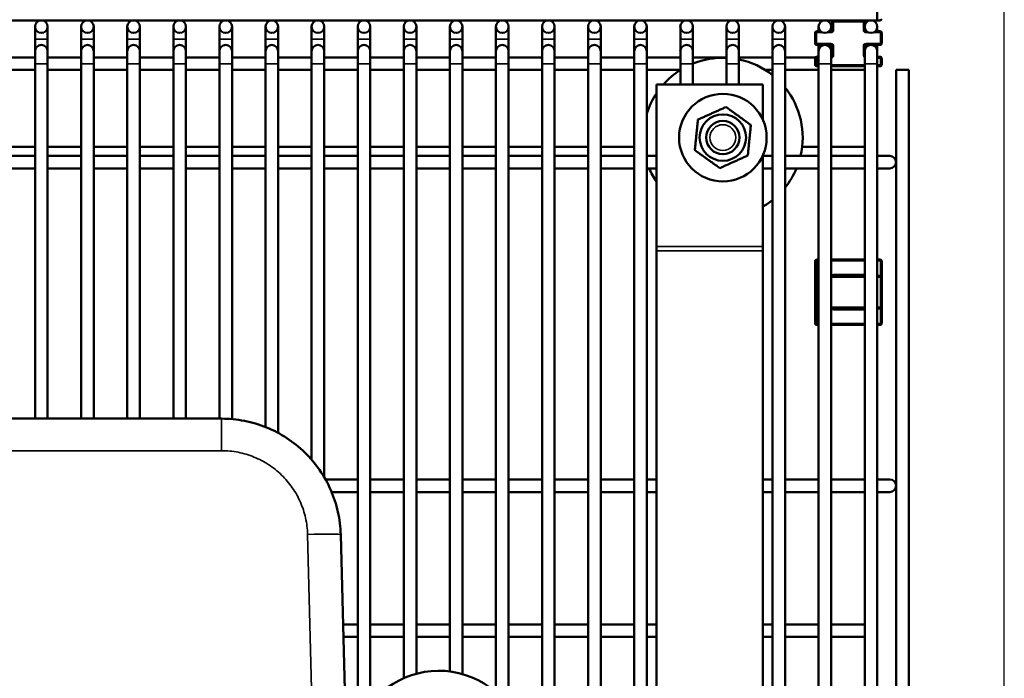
# Model space of a CAD drawing. Header units: inches. Extents: x 1 to 237, y 4 to 150.
# Tile 86 of 237: x 90 to 99, y 118 to 124. Entities that reach past the tile are written whole.
import ezdxf

# ---------------------------------------------------------------- set-up
doc = ezdxf.new("R2010")
doc.units = ezdxf.units.IN
doc.header["$LTSCALE"] = 7
doc.header["$MEASUREMENT"] = 0
for name, color, linetype, lineweight in [('Dimension (ANSI)', 7, 'Continuous', 25), ('Visible (ANSI)', 7, 'Continuous', 50), ('Visible Narrow (ANSI)', 7, 'Continuous', 35)]:
    doc.layers.add(name, color=color, linetype=linetype, lineweight=lineweight)
doc.styles.add('Dimension Text', font='tahoma.ttf')
doc.dimstyles.new('Dual Dimension', dxfattribs={"dimscale": 7, "dimtxt": 0.12, "dimasz": 0.098425, "dimexe": 0.125, "dimexo": 0.0625, "dimgap": 0.031496, "dimtad": 0, "dimtih": 1, "dimtoh": 1, "dimrnd": 1e-08, "dimzin": 4, "dimdsep": 46, "dimtxsty": 'Dimension Text', "dimcen": 0.09, "dimdle": 0.393701, "dimclrd": 256, "dimclre": 256, "dimclrt": 256, "dimadec": 0, "dimazin": 1, "dimtfac": 1, "dimtofl": 0, "dimtmove": 0, "dimatfit": 3, "dimfxl": 1, "dimtolj": 1, "dimtzin": 4, "dimlwd": -1, "dimlwe": -1, "dimarcsym": 0})

# ---------------------------------------------------------------- blocks, each defined once
blk = doc.blocks.new('*D10')
at = {"layer": 'Defpoints', "color": 0, "transparency": 16777216}
for p in [(20.6089, 136.146), (20.6089, 123.4689), (99.1107, 113.146)]:
    blk.add_point(p, dxfattribs=at)
at = {"layer": 'Dimension (ANSI)', "transparency": 16777216}
for p, q in [((20.6089, 123.9064), (20.6089, 137.021)), ((99.1107, 113.5835), (99.1107, 137.021)), ((21.2979, 136.146), (55.6692, 136.146)), ((98.4217, 136.146), (64.0504, 136.146))]:
    blk.add_line(p, q, dxfattribs=at)
for points in [[(21.2979, 136.2609), (21.2979, 136.0312), (20.6089, 136.146)], [(98.4217, 136.2609), (98.4217, 136.0312), (99.1107, 136.146)]]:
    blk.add_solid(points, dxfattribs=at)
at = {"layer": 'Dimension (ANSI)', "transparency": 16777216, "insert": (59.8598, 136.146), "char_height": 0.84, "attachment_point": 5, "style": 'Dimension Text'}
blk.add_mtext('\\A1;{\\H3.0x;(}\\S78.50^ 1993.9 mm;{\\H3.0x;)}', dxfattribs=at)

msp = doc.modelspace()

# ---------------------------------------------------------------- linework, layer by layer
at = {"layer": 'Visible (ANSI)'}
for p, q in [((97.9168, 123.9356), (97.9168, 124.0537)), ((79.6167, 123.9356), (97.9168, 123.9356)), ((97.4937, 123.9231), (97.4937, 123.8451)), ((97.7987, 123.8765), (97.7987, 123.9231)), ((97.9168, 123.9356), (97.9462, 123.9356)), ((90.0035, 123.8765), (90.0035, 123.7584)), ((90.1216, 123.7584), (90.1216, 123.8765)), ((90.4365, 123.8765), (90.4365, 123.7584)), ((90.5546, 123.7584), (90.5546, 123.8765)), ((90.8696, 123.8765), (90.8696, 123.7584)), ((90.9877, 123.7584), (90.9877, 123.8765)), ((91.3027, 123.8765), (91.3027, 123.7584)), ((91.4208, 123.7584), (91.4208, 123.8765)), ((91.7357, 123.8765), (91.7357, 123.7584)), ((91.8539, 123.7584), (91.8539, 123.8765)), ((92.1688, 123.8765), (92.1688, 123.7584)), ((92.2869, 123.7584), (92.2869, 123.8765)), ((92.6019, 123.8765), (92.6019, 123.7584)), ((92.72, 123.7584), (92.72, 123.8765)), ((93.035, 123.8765), (93.035, 123.7584)), ((93.1531, 123.7584), (93.1531, 123.8765)), ((93.468, 123.8765), (93.468, 123.7584)), ((93.5861, 123.7584), (93.5861, 123.8765)), ((93.9011, 123.8765), (93.9011, 123.7584)), ((94.0192, 123.7584), (94.0192, 123.8765)), ((94.3342, 123.8765), (94.3342, 123.7584)), ((94.4523, 123.7584), (94.4523, 123.8765)), ((94.7672, 123.8765), (94.7672, 123.7584)), ((94.8853, 123.7584), (94.8853, 123.8765)), ((95.2003, 123.8765), (95.2003, 123.7584)), ((95.3184, 123.7584), (95.3184, 123.8765)), ((95.6334, 123.8765), (95.6334, 123.7584)), ((95.7515, 123.7584), (95.7515, 123.8765)), ((96.0665, 123.8765), (96.0665, 123.7584)), ((96.1846, 123.7584), (96.1846, 123.8765)), ((96.4995, 123.8765), (96.4995, 123.7584)), ((96.6176, 123.7584), (96.6176, 123.8765)), ((96.9326, 123.8765), (96.9326, 123.7584)), ((97.0507, 123.7584), (97.0507, 123.8765)), ((97.3337, 123.8201), (97.3337, 123.7176)), ((97.3853, 123.8326), (97.3462, 123.8326)), ((97.3657, 123.8765), (97.3657, 123.8326)), ((97.4812, 123.8326), (97.4642, 123.8326)), ((97.4838, 123.8329), (97.4838, 123.8765)), ((97.7987, 123.8451), (97.7987, 123.8765)), ((97.8183, 123.8326), (97.8112, 123.8326)), ((97.9462, 123.8326), (97.8972, 123.8326)), ((97.9168, 123.8326), (97.9168, 123.8765)), ((97.9587, 123.7176), (97.9587, 123.8201)), ((90.0035, 123.7584), (90.0035, 123.646)), ((90.1216, 123.7584), (90.1216, 123.646)), ((90.4365, 123.7584), (90.4365, 123.646)), ((90.5546, 123.7584), (90.5546, 123.646)), ((90.8696, 123.7584), (90.8696, 123.646)), ((90.9877, 123.7584), (90.9877, 123.646)), ((91.3027, 123.7584), (91.3027, 123.646)), ((91.4208, 123.7584), (91.4208, 123.646)), ((91.7357, 123.7584), (91.7357, 123.646)), ((91.8539, 123.7584), (91.8539, 123.646)), ((92.1688, 123.7584), (92.1688, 123.646)), ((92.2869, 123.7584), (92.2869, 123.646)), ((92.6019, 123.7584), (92.6019, 123.646)), ((92.72, 123.7584), (92.72, 123.646)), ((93.035, 123.7584), (93.035, 123.646)), ((93.1531, 123.7584), (93.1531, 123.646)), ((93.468, 123.7584), (93.468, 123.646)), ((93.5861, 123.7584), (93.5861, 123.646)), ((93.9011, 123.7584), (93.9011, 123.646)), ((94.0192, 123.7584), (94.0192, 123.646)), ((94.3342, 123.7584), (94.3342, 123.646)), ((94.4523, 123.7584), (94.4523, 123.646)), ((94.7672, 123.7584), (94.7672, 123.646)), ((94.8853, 123.7584), (94.8853, 123.646)), ((95.2003, 123.7584), (95.2003, 123.646)), ((95.3184, 123.7584), (95.3184, 123.646)), ((95.6334, 123.7584), (95.6334, 123.646)), ((95.7515, 123.7584), (95.7515, 123.646)), ((96.0665, 123.7584), (96.0665, 123.646)), ((96.1846, 123.7584), (96.1846, 123.646)), ((96.4995, 123.7584), (96.4995, 123.646)), ((96.6176, 123.7584), (96.6176, 123.646)), ((96.9326, 123.7584), (96.9326, 123.646)), ((97.0507, 123.7584), (97.0507, 123.646)), ((97.3462, 123.7051), (97.4247, 123.7051)), ((97.3657, 123.7051), (97.3657, 123.646)), ((97.4247, 123.7051), (97.4812, 123.7051)), ((97.4838, 123.7048), (97.4838, 123.646)), ((97.8112, 123.7051), (97.8578, 123.7051)), ((97.8578, 123.7051), (97.9462, 123.7051)), ((97.9168, 123.7051), (97.9168, 123.646)), ((90.0035, 123.646), (90.0035, 123.5279)), ((90.1216, 123.5279), (90.1216, 123.646)), ((90.4365, 123.646), (90.4365, 123.5279)), ((90.5546, 123.5279), (90.5546, 123.646)), ((90.8696, 123.646), (90.8696, 123.5279)), ((90.9877, 123.5279), (90.9877, 123.646)), ((91.3027, 123.646), (91.3027, 123.5279)), ((91.4208, 123.5279), (91.4208, 123.646)), ((91.7357, 123.646), (91.7357, 123.5279)), ((91.8539, 123.5279), (91.8539, 123.646)), ((92.1688, 123.646), (92.1688, 123.5279)), ((92.2869, 123.5279), (92.2869, 123.646)), ((92.6019, 123.646), (92.6019, 123.5279)), ((92.72, 123.5279), (92.72, 123.646)), ((93.035, 123.646), (93.035, 123.5279)), ((93.1531, 123.5279), (93.1531, 123.646)), ((93.468, 123.646), (93.468, 123.5279)), ((93.5861, 123.5279), (93.5861, 123.646)), ((93.9011, 123.646), (93.9011, 123.5279)), ((94.0192, 123.5279), (94.0192, 123.646)), ((94.3342, 123.646), (94.3342, 123.5279)), ((94.4523, 123.5279), (94.4523, 123.646)), ((94.7672, 123.646), (94.7672, 123.5279)), ((94.8853, 123.5279), (94.8853, 123.646)), ((95.2003, 123.646), (95.2003, 123.5279)), ((95.3184, 123.5279), (95.3184, 123.646)), ((95.6334, 123.646), (95.6334, 123.5279)), ((95.7515, 123.5279), (95.7515, 123.646)), ((96.0665, 123.646), (96.0665, 123.5279)), ((96.1846, 123.5279), (96.1846, 123.646)), ((96.4995, 123.646), (96.4995, 123.5279)), ((96.6176, 123.5279), (96.6176, 123.646)), ((96.9326, 123.646), (96.9326, 123.5279)), ((97.0507, 123.5279), (97.0507, 123.646)), ((97.3657, 123.646), (97.3657, 123.5279)), ((97.4838, 123.5279), (97.4838, 123.646)), ((97.4937, 123.6926), (97.4937, 123.6056)), ((97.7987, 123.646), (97.7987, 123.6926)), ((97.7987, 123.646), (97.7987, 123.5279)), ((97.9168, 123.5279), (97.9168, 123.646)), ((90.0035, 123.587), (89.6885, 123.587)), ((90.0035, 120.191), (90.0035, 123.5279)), ((90.4365, 123.587), (90.1216, 123.587)), ((90.1216, 120.191), (90.1216, 123.5279)), ((90.4365, 120.191), (90.4365, 123.5279)), ((90.8696, 123.587), (90.5546, 123.587)), ((90.5546, 120.191), (90.5546, 123.5279)), ((90.8696, 120.191), (90.8696, 123.5279)), ((91.3027, 123.587), (90.9877, 123.587)), ((90.9877, 120.191), (90.9877, 123.5279)), ((91.3027, 120.191), (91.3027, 123.5279)), ((91.7357, 123.587), (91.4208, 123.587)), ((91.4208, 120.191), (91.4208, 123.5279)), ((91.7357, 120.191), (91.7357, 123.5279)), ((92.1688, 123.587), (91.8539, 123.587)), ((91.8539, 120.1868), (91.8539, 123.5279)), ((92.1688, 120.1122), (92.1688, 123.5279)), ((92.6019, 123.587), (92.2869, 123.587)), ((92.2869, 120.0573), (92.2869, 123.5279)), ((92.6019, 119.8053), (92.6019, 123.5279)), ((93.035, 123.587), (92.72, 123.587)), ((92.72, 119.6414), (92.72, 123.5279)), ((93.035, 117.3006), (93.035, 123.5279)), ((93.468, 123.587), (93.1531, 123.587)), ((93.1531, 117.5037), (93.1531, 123.5279)), ((93.468, 117.7512), (93.468, 123.5279)), ((93.9011, 123.587), (93.5861, 123.587)), ((93.5861, 117.793), (93.5861, 123.5279)), ((93.9011, 117.8142), (93.9011, 123.5279)), ((94.3342, 123.587), (94.0192, 123.587)), ((94.0192, 117.79), (94.0192, 123.5279)), ((94.3342, 117.6184), (94.3342, 123.5279)), ((94.7672, 123.587), (94.4523, 123.587)), ((94.4523, 117.4896), (94.4523, 123.5279)), ((94.7672, 114.8547), (94.7672, 123.5279)), ((95.2003, 123.587), (94.8853, 123.587)), ((94.8853, 114.8578), (94.8853, 123.5279)), ((95.2003, 115.1314), (95.2003, 123.5279)), ((95.6334, 123.587), (95.3184, 123.587)), ((95.3184, 115.1514), (95.3184, 123.5279)), ((95.6334, 115.1596), (95.6334, 123.5279)), ((96.0665, 123.587), (95.7515, 123.587)), ((95.7515, 115.1627), (95.7515, 123.5279)), ((96.0665, 123.3335), (96.0665, 123.5279)), ((96.4995, 123.587), (96.1846, 123.587)), ((96.1846, 123.3335), (96.1846, 123.5279)), ((96.4995, 123.3335), (96.4995, 123.5279)), ((96.9326, 123.587), (96.6176, 123.587)), ((96.6176, 123.3335), (96.6176, 123.5279)), ((96.9326, 115.1937), (96.9326, 123.5279)), ((97.3355, 123.587), (97.0507, 123.587)), ((97.0507, 115.1968), (97.0507, 123.5279)), ((97.3337, 123.5806), (97.3337, 123.5171)), ((97.3657, 123.5931), (97.3462, 123.5931)), ((97.3657, 115.276), (97.3657, 123.5279)), ((97.4838, 115.0404), (97.4838, 123.5279)), ((97.7987, 114.021), (97.7987, 123.5279)), ((97.9462, 123.5931), (97.9168, 123.5931)), ((97.9168, 114.021), (97.9168, 123.5279)), ((97.9587, 123.5171), (97.9587, 123.5806)), ((90.0035, 123.4689), (89.6885, 123.4689)), ((90.4365, 123.4689), (90.1216, 123.4689)), ((90.8696, 123.4689), (90.5546, 123.4689)), ((91.3027, 123.4689), (90.9877, 123.4689)), ((91.7357, 123.4689), (91.4208, 123.4689)), ((92.1688, 123.4689), (91.8539, 123.4689)), ((92.6019, 123.4689), (92.2869, 123.4689)), ((93.035, 123.4689), (92.72, 123.4689)), ((93.468, 123.4689), (93.1531, 123.4689)), ((93.9011, 123.4689), (93.5861, 123.4689)), ((94.3342, 123.4689), (94.0192, 123.4689)), ((94.7672, 123.4689), (94.4523, 123.4689)), ((95.2003, 123.4689), (94.8853, 123.4689)), ((95.6334, 123.4689), (95.3184, 123.4689)), ((96.0665, 123.4689), (95.7515, 123.4689)), ((96.9326, 123.4689), (96.8647, 123.4689)), ((97.3657, 123.4689), (97.0507, 123.4689)), ((97.3462, 123.5046), (97.3657, 123.5046)), ((97.4838, 123.5046), (97.7987, 123.5046)), ((97.7987, 123.4689), (97.4838, 123.4689)), ((97.9168, 123.5046), (97.9462, 123.5046)), ((98.094, 123.4689), (98.2121, 123.4689)), ((98.094, 123.4689), (98.094, 114.021)), ((98.2121, 123.4689), (98.2121, 114.021)), ((95.8411, 121.808), (95.8411, 123.3335)), ((95.8411, 123.3335), (96.8411, 123.3335)), ((96.8411, 123.3335), (96.8411, 123.003)), ((89.6885, 122.7451), (90.0035, 122.7451)), ((90.1216, 122.7451), (90.4365, 122.7451)), ((90.5546, 122.7451), (90.8696, 122.7451)), ((90.9877, 122.7451), (91.3027, 122.7451)), ((91.4208, 122.7451), (91.7357, 122.7451)), ((91.8539, 122.7451), (92.1688, 122.7451)), ((92.2869, 122.7451), (92.6019, 122.7451)), ((92.72, 122.7451), (93.035, 122.7451)), ((93.1531, 122.7451), (93.468, 122.7451)), ((93.5861, 122.7451), (93.9011, 122.7451)), ((94.0192, 122.7451), (94.3342, 122.7451)), ((94.4523, 122.7451), (94.7672, 122.7451)), ((94.8853, 122.7451), (95.2003, 122.7451)), ((95.3184, 122.7451), (95.6334, 122.7451)), ((97.2109, 122.7451), (97.3657, 122.7451)), ((97.4838, 122.7451), (97.7987, 122.7451)), ((89.6885, 122.6618), (90.0035, 122.6618)), ((90.1216, 122.6618), (90.4365, 122.6618)), ((90.5546, 122.6618), (90.8696, 122.6618)), ((90.9877, 122.6618), (91.3027, 122.6618)), ((91.4208, 122.6618), (91.7357, 122.6618)), ((91.8539, 122.6618), (92.1688, 122.6618)), ((92.2869, 122.6618), (92.6019, 122.6618)), ((92.72, 122.6618), (93.035, 122.6618)), ((93.1531, 122.6618), (93.468, 122.6618)), ((93.5861, 122.6618), (93.9011, 122.6618)), ((94.0192, 122.6618), (94.3342, 122.6618)), ((94.4523, 122.6618), (94.7672, 122.6618)), ((94.8853, 122.6618), (95.2003, 122.6618)), ((95.3184, 122.6618), (95.6334, 122.6618)), ((95.7515, 122.6618), (95.8411, 122.6618)), ((96.8411, 122.6641), (96.8411, 121.808)), ((96.8411, 122.6618), (96.9326, 122.6618)), ((97.0507, 122.6618), (97.3657, 122.6618)), ((97.4838, 122.6618), (97.7987, 122.6618)), ((98.035, 122.6618), (97.9168, 122.6618)), ((89.6885, 122.5437), (90.0035, 122.5437)), ((90.1216, 122.5437), (90.4365, 122.5437)), ((90.5546, 122.5437), (90.8696, 122.5437)), ((90.9877, 122.5437), (91.3027, 122.5437)), ((91.4208, 122.5437), (91.7357, 122.5437)), ((91.8539, 122.5437), (92.1688, 122.5437)), ((92.2869, 122.5437), (92.6019, 122.5437)), ((92.72, 122.5437), (93.035, 122.5437)), ((93.1531, 122.5437), (93.468, 122.5437)), ((93.5861, 122.5437), (93.9011, 122.5437)), ((94.0192, 122.5437), (94.3342, 122.5437)), ((94.4523, 122.5437), (94.7672, 122.5437)), ((94.8853, 122.5437), (95.2003, 122.5437)), ((95.3184, 122.5437), (95.6334, 122.5437)), ((95.7515, 122.5437), (95.8411, 122.5437)), ((96.8411, 122.5437), (96.9326, 122.5437)), ((97.0507, 122.5437), (97.3657, 122.5437)), ((97.4838, 122.5437), (97.7987, 122.5437)), ((97.9168, 122.5437), (98.035, 122.5437)), ((95.8411, 121.7695), (95.8411, 121.808)), ((95.8411, 115.1651), (95.8411, 121.7695)), ((96.8411, 121.808), (96.8411, 121.7695)), ((96.8411, 121.7695), (96.8411, 115.1913)), ((97.3337, 121.6736), (97.3337, 121.5206)), ((97.3657, 121.6861), (97.3462, 121.6861)), ((97.7987, 121.6861), (97.4838, 121.6861)), ((97.9462, 121.6861), (97.9168, 121.6861)), ((97.9587, 121.5206), (97.9587, 121.6736)), ((97.3337, 121.5206), (97.3337, 121.2396)), ((97.3657, 121.5331), (97.3462, 121.5331)), ((97.7987, 121.5331), (97.4838, 121.5331)), ((97.9462, 121.5331), (97.9168, 121.5331)), ((97.9587, 121.2396), (97.9587, 121.5206)), ((97.3337, 121.2396), (97.3337, 121.0866)), ((97.3462, 121.2271), (97.3657, 121.2271)), ((97.4838, 121.2271), (97.7987, 121.2271)), ((97.9168, 121.2271), (97.9462, 121.2271)), ((97.9587, 121.0866), (97.9587, 121.2396)), ((97.3462, 121.0741), (97.3657, 121.0741)), ((97.4838, 121.0741), (97.7987, 121.0741)), ((97.9168, 121.0741), (97.9462, 121.0741)), ((87.6149, 120.191), (91.7561, 120.191)), ((92.7327, 119.6195), (93.035, 119.6195)), ((93.1531, 119.6195), (93.468, 119.6195)), ((93.5861, 119.6195), (93.9011, 119.6195)), ((94.0192, 119.6195), (94.3342, 119.6195)), ((94.4523, 119.6195), (94.7672, 119.6195)), ((94.8853, 119.6195), (95.2003, 119.6195)), ((95.3184, 119.6195), (95.6334, 119.6195)), ((95.7515, 119.6195), (95.8411, 119.6195)), ((96.8411, 119.6195), (96.9326, 119.6195)), ((97.0507, 119.6195), (97.3657, 119.6195)), ((97.4838, 119.6195), (97.7987, 119.6195)), ((98.035, 119.6195), (97.9168, 119.6195)), ((92.7902, 119.5014), (93.035, 119.5014)), ((93.1531, 119.5014), (93.468, 119.5014)), ((93.5861, 119.5014), (93.9011, 119.5014)), ((94.0192, 119.5014), (94.3342, 119.5014)), ((94.4523, 119.5014), (94.7672, 119.5014)), ((94.8853, 119.5014), (95.2003, 119.5014)), ((95.3184, 119.5014), (95.6334, 119.5014)), ((95.7515, 119.5014), (95.8411, 119.5014)), ((96.8411, 119.5014), (96.9326, 119.5014)), ((97.0507, 119.5014), (97.3657, 119.5014)), ((97.4838, 119.5014), (97.7987, 119.5014)), ((97.9168, 119.5014), (98.035, 119.5014)), ((92.8757, 119.1004), (92.9338, 116.8825)), ((92.8978, 118.2569), (93.035, 118.2569)), ((93.1531, 118.2569), (93.468, 118.2569)), ((93.5861, 118.2569), (93.9011, 118.2569)), ((94.0192, 118.2569), (94.3342, 118.2569)), ((94.4523, 118.2569), (94.7672, 118.2569)), ((94.8853, 118.2569), (95.2003, 118.2569)), ((95.3184, 118.2569), (95.6334, 118.2569)), ((95.7515, 118.2569), (95.8411, 118.2569)), ((96.8411, 118.2569), (96.9326, 118.2569)), ((97.0507, 118.2569), (97.3657, 118.2569)), ((97.4838, 118.2569), (97.7987, 118.2569)), ((92.9009, 118.1388), (93.035, 118.1388)), ((93.1531, 118.1388), (93.468, 118.1388)), ((93.5861, 118.1388), (93.9011, 118.1388)), ((94.0192, 118.1388), (94.3342, 118.1388)), ((94.4523, 118.1388), (94.7672, 118.1388)), ((94.8853, 118.1388), (95.2003, 118.1388)), ((95.3184, 118.1388), (95.6334, 118.1388)), ((95.7515, 118.1388), (95.8411, 118.1388)), ((96.8411, 118.1388), (96.9326, 118.1388)), ((97.0507, 118.1388), (97.3657, 118.1388)), ((97.4838, 118.1388), (97.7987, 118.1388))]:
    msp.add_line(p, q, dxfattribs=at)
for centre, radius in [((90.0625, 123.8765), 0.0591), ((90.4956, 123.8765), 0.0591), ((90.9287, 123.8765), 0.0591), ((91.3617, 123.8765), 0.0591), ((91.7948, 123.8765), 0.0591), ((92.2279, 123.8765), 0.0591), ((92.6609, 123.8765), 0.0591), ((93.094, 123.8765), 0.0591), ((93.5271, 123.8765), 0.0591), ((93.9602, 123.8765), 0.0591), ((94.3932, 123.8765), 0.0591), ((94.8263, 123.8765), 0.0591), ((95.2594, 123.8765), 0.0591), ((95.6924, 123.8765), 0.0591), ((96.1255, 123.8765), 0.0591), ((96.5586, 123.8765), 0.0591), ((96.9916, 123.8765), 0.0591), ((97.4247, 123.8765), 0.0591), ((97.8578, 123.8765), 0.0591), ((96.4661, 122.8335), 0.4115), ((96.4661, 122.8335), 0.2185), ((96.4661, 122.8335), 0.1562)]:
    msp.add_circle(centre, radius, dxfattribs=at)
for centre, radius, start, end in [((97.4812, 123.9231), 0.0125, 0, 90), ((97.8112, 123.9231), 0.0125, 90, 180), ((97.9462, 123.9481), 0.0125, 270, 0), ((97.3462, 123.8201), 0.0125, 90, 180), ((97.4812, 123.8451), 0.0125, 270, 0), ((97.8112, 123.8451), 0.0125, 180, 270), ((97.9462, 123.8201), 0.0125, 0, 90), ((90.0625, 123.646), 0.0591, 0, 180), ((90.4956, 123.646), 0.0591, 0, 180), ((90.9287, 123.646), 0.0591, 0, 180), ((91.3617, 123.646), 0.0591, 0, 180), ((91.7948, 123.646), 0.0591, 0, 180), ((92.2279, 123.646), 0.0591, 0, 180), ((92.6609, 123.646), 0.0591, 0, 180), ((93.094, 123.646), 0.0591, 0, 180), ((93.5271, 123.646), 0.0591, 0, 180), ((93.9602, 123.646), 0.0591, 0, 180), ((94.3932, 123.646), 0.0591, 0, 180), ((94.8263, 123.646), 0.0591, 0, 180), ((95.2594, 123.646), 0.0591, 0, 180), ((95.6924, 123.646), 0.0591, 0, 180), ((96.1255, 123.646), 0.0591, 0, 180), ((96.5586, 123.646), 0.0591, 0, 180), ((96.9916, 123.646), 0.0591, 0, 180), ((97.3462, 123.7176), 0.0125, 180, 270), ((97.4247, 123.646), 0.0591, 0, 180), ((97.4812, 123.6926), 0.0125, 0, 90), ((97.8578, 123.646), 0.0591, 0, 180), ((97.8112, 123.6926), 0.0125, 90, 180), ((97.9462, 123.7176), 0.0125, 270, 0), ((97.4812, 123.6056), 0.0125, 281.7212, 0), ((96.4661, 122.8335), 0.75, 87.44566, 112.04784), ((96.4661, 122.8335), 0.75, 51.53805, 78.3433), ((97.3462, 123.5806), 0.0125, 90, 180), ((97.3462, 123.5171), 0.0125, 180, 270), ((97.9462, 123.5806), 0.0125, 0, 90), ((97.9462, 123.5171), 0.0125, 270, 0), ((96.4661, 122.8335), 0.75, 122.19896, 138.18969), ((96.4661, 122.8335), 0.75, 146.44269, 162.32771), ((96.4661, 122.8335), 0.75, 346.76164, 38.78746), ((98.035, 122.6027), 0.0591, 270, 90), ((96.4661, 122.8335), 0.75, 202.73583, 213.55731), ((96.4661, 122.8335), 0.75, 321.21254, 337.26417), ((96.4661, 122.8335), 0.75, 300, 308.46195), ((97.3462, 121.6736), 0.0125, 90, 180), ((97.9462, 121.6736), 0.0125, 0, 90), ((97.3462, 121.5206), 0.0125, 90, 180), ((97.9462, 121.5206), 0.0125, 0, 90), ((97.3462, 121.2396), 0.0125, 180, 270), ((97.9462, 121.2396), 0.0125, 270, 0), ((97.3462, 121.0866), 0.0125, 180, 270), ((97.9462, 121.0866), 0.0125, 270, 0), ((98.035, 119.5604), 0.0591, 270, 90), ((93.7973, 117.0079), 0.813, 296.42502, 153.57498)]:
    msp.add_arc(centre, radius, start, end, dxfattribs=at)
for points in [[(96.4952, 123.1208), (96.3635, 123.0615), (96.2319, 123.0023)], [(96.7294, 122.952), (96.6123, 123.0364), (96.4952, 123.1208)], [(96.2319, 123.0023), (96.2174, 122.8587), (96.2028, 122.7151)], [(96.7003, 122.6648), (96.7148, 122.8084), (96.7294, 122.952)], [(96.2028, 122.7151), (96.3199, 122.6307), (96.437, 122.5463)], [(96.437, 122.5463), (96.5687, 122.6056), (96.7003, 122.6648)]]:
    msp.add_rational_spline(points, [1.4330661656, 1.65476227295, 1.4330661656], degree=2, dxfattribs=at)
msp.add_open_spline([(91.7561, 120.191), (91.8282, 120.191), (91.9003, 120.1841), (92.0418, 120.1564), (92.1112, 120.1357), (92.2447, 120.0814), (92.3089, 120.0478), (92.4295, 119.9689), (92.486, 119.9236), (92.5893, 119.823), (92.636, 119.7677), (92.7181, 119.6492), (92.7534, 119.5859), (92.8111, 119.4538), (92.8336, 119.385), (92.865, 119.2443), (92.8739, 119.1724), (92.8757, 119.1004)], degree=3, knots=[3.141593, 3.141593, 3.141593, 3.141593, 3.33467, 3.33467, 3.527747, 3.527747, 3.720824, 3.720824, 3.913901, 3.913901, 4.106978, 4.106978, 4.300055, 4.300055, 4.493132, 4.493132, 4.686209, 4.686209, 4.686209, 4.686209], dxfattribs=at)
at = {"layer": 'Visible Narrow (ANSI)'}
for p, q in [((97.5062, 123.9231), (97.4937, 123.9231)), ((97.5062, 123.9356), (97.5062, 123.9231)), ((97.5062, 123.9231), (97.7862, 123.9231)), ((97.5062, 123.8451), (97.5062, 123.9231)), ((97.7862, 123.9231), (97.7862, 123.9356)), ((97.7862, 123.9231), (97.7862, 123.8451)), ((97.7987, 123.9231), (97.7862, 123.9231)), ((97.9462, 123.9356), (97.9462, 123.9481)), ((97.3462, 123.8201), (97.3337, 123.8201)), ((97.3462, 123.8326), (97.3462, 123.8201)), ((97.3462, 123.8201), (97.4074, 123.8201)), ((97.3462, 123.7176), (97.3462, 123.8201)), ((97.4421, 123.8201), (97.4812, 123.8201)), ((97.4812, 123.8326), (97.4812, 123.8201)), ((97.5062, 123.8451), (97.4937, 123.8451)), ((97.7987, 123.8451), (97.7862, 123.8451)), ((97.8112, 123.8201), (97.8112, 123.8326)), ((97.8112, 123.8201), (97.8404, 123.8201)), ((97.8752, 123.8201), (97.9462, 123.8201)), ((97.9462, 123.8201), (97.9462, 123.8326)), ((97.9462, 123.8201), (97.9462, 123.7176)), ((97.9587, 123.8201), (97.9462, 123.8201)), ((90.1216, 123.7584), (90.0035, 123.7584)), ((90.5546, 123.7584), (90.4365, 123.7584)), ((90.9877, 123.7584), (90.8696, 123.7584)), ((91.4208, 123.7584), (91.3027, 123.7584)), ((91.8539, 123.7584), (91.7357, 123.7584)), ((92.2869, 123.7584), (92.1688, 123.7584)), ((92.72, 123.7584), (92.6019, 123.7584)), ((93.1531, 123.7584), (93.035, 123.7584)), ((93.5861, 123.7584), (93.468, 123.7584)), ((94.0192, 123.7584), (93.9011, 123.7584)), ((94.4523, 123.7584), (94.3342, 123.7584)), ((94.8853, 123.7584), (94.7672, 123.7584)), ((95.3184, 123.7584), (95.2003, 123.7584)), ((95.7515, 123.7584), (95.6334, 123.7584)), ((96.1846, 123.7584), (96.0665, 123.7584)), ((96.6176, 123.7584), (96.4995, 123.7584)), ((97.0507, 123.7584), (96.9326, 123.7584)), ((97.3337, 123.7176), (97.3462, 123.7176)), ((97.4812, 123.7176), (97.3462, 123.7176)), ((97.3462, 123.7176), (97.3462, 123.7051)), ((97.4812, 123.7176), (97.4812, 123.7051)), ((97.9462, 123.7176), (97.8112, 123.7176)), ((97.8112, 123.7051), (97.8112, 123.7176)), ((97.9462, 123.7176), (97.9587, 123.7176)), ((97.9462, 123.7051), (97.9462, 123.7176)), ((97.4937, 123.6926), (97.5062, 123.6926)), ((97.5062, 123.6056), (97.4937, 123.6056)), ((97.5062, 123.6056), (97.5062, 123.6926)), ((97.7862, 123.6926), (97.7862, 123.6056)), ((97.7862, 123.6926), (97.7987, 123.6926)), ((97.7987, 123.6056), (97.7862, 123.6056)), ((90.0035, 123.5279), (90.1216, 123.5279)), ((90.4365, 123.5279), (90.5546, 123.5279)), ((90.8696, 123.5279), (90.9877, 123.5279)), ((91.3027, 123.5279), (91.4208, 123.5279)), ((91.7357, 123.5279), (91.8539, 123.5279)), ((92.1688, 123.5279), (92.2869, 123.5279)), ((92.6019, 123.5279), (92.72, 123.5279)), ((93.035, 123.5279), (93.1531, 123.5279)), ((93.468, 123.5279), (93.5861, 123.5279)), ((93.9011, 123.5279), (94.0192, 123.5279)), ((94.3342, 123.5279), (94.4523, 123.5279)), ((94.7672, 123.5279), (94.8853, 123.5279)), ((95.2003, 123.5279), (95.3184, 123.5279)), ((95.6334, 123.5279), (95.7515, 123.5279)), ((96.0665, 123.5279), (96.1846, 123.5279)), ((96.4995, 123.5279), (96.6176, 123.5279)), ((96.9326, 123.5279), (97.0507, 123.5279)), ((97.3462, 123.5806), (97.3337, 123.5806)), ((97.3337, 123.5171), (97.3462, 123.5171)), ((97.3462, 123.5931), (97.3462, 123.5806)), ((97.3462, 123.5806), (97.3657, 123.5806)), ((97.3462, 123.5171), (97.3462, 123.5806)), ((97.3657, 123.5171), (97.3462, 123.5171)), ((97.3462, 123.5171), (97.3462, 123.5046)), ((97.3657, 123.5279), (97.4838, 123.5279)), ((97.7987, 123.5171), (97.4838, 123.5171)), ((97.7987, 123.5279), (97.9168, 123.5279)), ((97.9168, 123.5806), (97.9462, 123.5806)), ((97.9462, 123.5171), (97.9168, 123.5171)), ((97.9462, 123.5806), (97.9462, 123.5931)), ((97.9462, 123.5806), (97.9462, 123.5171)), ((97.9587, 123.5806), (97.9462, 123.5806)), ((97.9462, 123.5046), (97.9462, 123.5171)), ((97.9462, 123.5171), (97.9587, 123.5171)), ((95.8411, 121.808), (96.8411, 121.808)), ((95.8411, 121.7695), (96.8411, 121.7695)), ((97.3462, 121.6736), (97.3337, 121.6736)), ((97.3462, 121.6861), (97.3462, 121.6736)), ((97.3462, 121.6736), (97.3657, 121.6736)), ((97.3462, 121.5331), (97.3462, 121.6736)), ((97.4838, 121.6736), (97.7987, 121.6736)), ((97.9168, 121.6736), (97.9462, 121.6736)), ((97.9462, 121.6736), (97.9462, 121.6861)), ((97.9587, 121.6736), (97.9462, 121.6736)), ((97.9462, 121.6736), (97.9462, 121.5331)), ((97.3462, 121.5206), (97.3337, 121.5206)), ((97.3462, 121.5331), (97.3462, 121.5206)), ((97.3462, 121.2396), (97.3462, 121.5206)), ((97.3462, 121.5206), (97.3657, 121.5206)), ((97.4838, 121.5206), (97.7987, 121.5206)), ((97.7862, 121.5456), (97.5062, 121.5456)), ((97.5062, 121.5456), (97.5062, 121.5331)), ((97.7862, 121.5331), (97.7862, 121.5456)), ((97.9168, 121.5206), (97.9462, 121.5206)), ((97.9462, 121.5206), (97.9462, 121.5331)), ((97.9587, 121.5206), (97.9462, 121.5206)), ((97.9462, 121.5206), (97.9462, 121.2396)), ((97.3337, 121.2396), (97.3462, 121.2396)), ((97.3462, 121.2396), (97.3462, 121.2271)), ((97.3657, 121.2396), (97.3462, 121.2396)), ((97.3462, 121.0866), (97.3462, 121.2271)), ((97.7987, 121.2396), (97.4838, 121.2396)), ((97.5062, 121.2271), (97.5062, 121.2146)), ((97.5062, 121.2146), (97.7862, 121.2146)), ((97.7862, 121.2146), (97.7862, 121.2271)), ((97.9462, 121.2396), (97.9168, 121.2396)), ((97.9462, 121.2271), (97.9462, 121.2396)), ((97.9462, 121.2396), (97.9587, 121.2396)), ((97.9462, 121.2271), (97.9462, 121.0866)), ((97.3337, 121.0866), (97.3462, 121.0866)), ((97.3657, 121.0866), (97.3462, 121.0866)), ((97.3462, 121.0866), (97.3462, 121.0741)), ((97.7987, 121.0866), (97.4838, 121.0866)), ((97.9462, 121.0866), (97.9168, 121.0866)), ((97.9462, 121.0866), (97.9587, 121.0866)), ((97.9462, 121.0741), (97.9462, 121.0866)), ((91.7561, 120.191), (91.7561, 119.8899)), ((91.7561, 119.8899), (87.6149, 119.8899)), ((92.6225, 116.8621), (92.5639, 119.1031))]:
    msp.add_line(p, q, dxfattribs=at)
msp.add_circle((96.4661, 122.8335), 0.1211, dxfattribs=at)
for centre, start, end in [((97.4812, 123.8451), 270, 0), ((97.8112, 123.8451), 180, 270), ((97.4812, 123.6926), 0, 90), ((97.8112, 123.6926), 90, 180), ((97.4812, 123.6056), 275.82986, 0), ((97.8112, 123.6056), 180, 240), ((97.5062, 121.5206), 90, 150), ((97.7862, 121.5206), 60, 90), ((97.5062, 121.2396), 210, 270), ((97.7862, 121.2396), 270, 300)]:
    msp.add_arc(centre, 0.025, start, end, dxfattribs=at)
msp.add_ellipse((92.5639, 119.0922), major_axis=(0.3119, 0.0082), ratio=0.034888, start_param=0, end_param=1.569883, dxfattribs=at)
msp.add_open_spline([(92.5639, 119.1031), (92.5625, 119.1551), (92.5561, 119.2069), (92.5335, 119.3084), (92.5172, 119.3581), (92.4756, 119.4534), (92.4501, 119.499), (92.3909, 119.5845), (92.3572, 119.6244), (92.2827, 119.697), (92.2419, 119.7297), (92.1549, 119.7866), (92.1086, 119.8109), (92.0123, 119.85), (91.9622, 119.8649), (91.8601, 119.8849), (91.8081, 119.8899), (91.7561, 119.8899)], degree=3, knots=[1.596976, 1.596976, 1.596976, 1.596976, 1.790053, 1.790053, 1.98313, 1.98313, 2.176207, 2.176207, 2.369284, 2.369284, 2.562362, 2.562362, 2.755439, 2.755439, 2.948516, 2.948516, 3.141593, 3.141593, 3.141593, 3.141593], dxfattribs=at)

# ---------------------------------------------------------------- dimensions: what is measured, and where the dimension line sits
at = {"layer": 'Dimension (ANSI)'}
dim = msp.add_linear_dim(base=(20.6089, 136.146), p1=(99.1107, 113.146), p2=(20.6089, 123.4689), text='{\\H3.0x;(}\\S<>^ 1993.9 mm;{\\H3.0x;)}', dimstyle='Dual Dimension', override={"dimgap": 0.031496, "dimtih": 0, "dimtoh": 0, "dimdec": 2, "dimpost": '\\X', "dimtol": 0, "dimlim": 0, "dimtp": 0, "dimtm": 0, "dimtdec": 2, "dimatfit": 1}, dxfattribs=at)
dim.commit()
dim.dimension.update_dxf_attribs({"geometry": '*D10', "text_midpoint": (59.8598, 136.146), "dimtype": 160})

doc.saveas('drawing.dxf')
